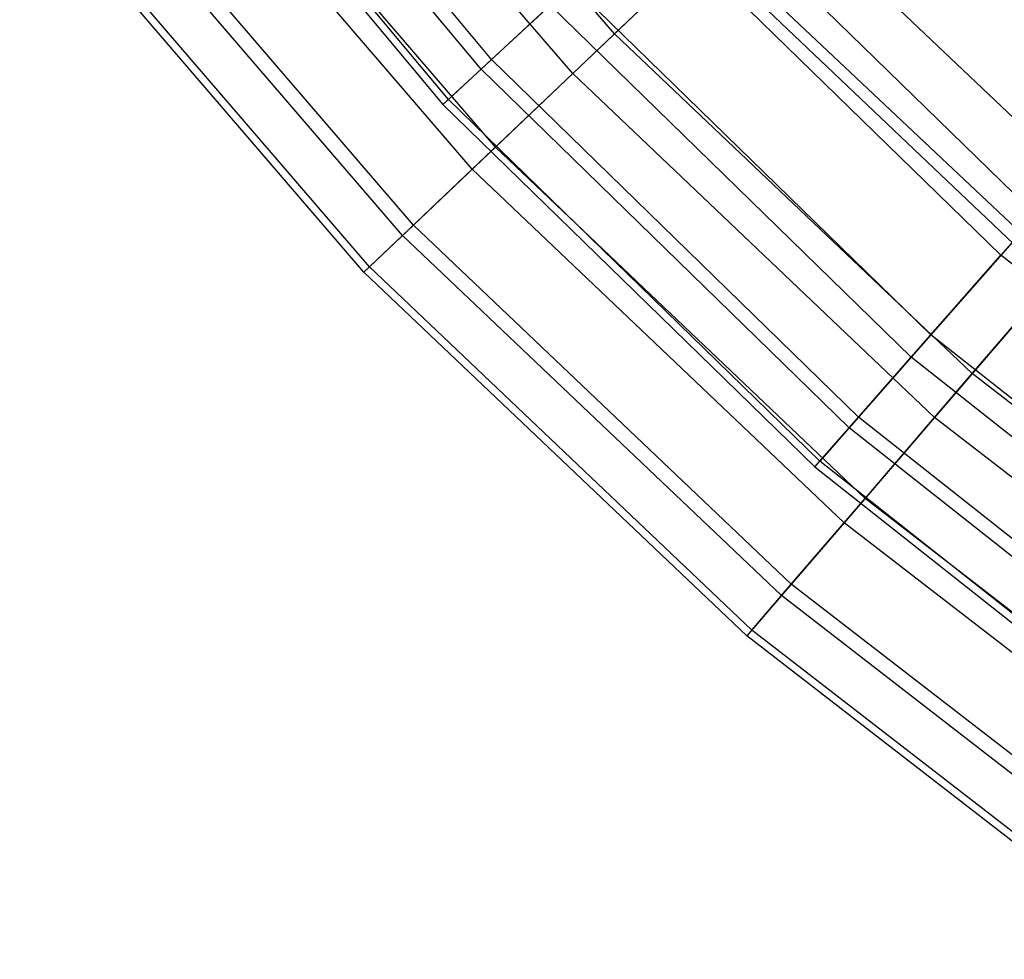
# Model space of a CAD drawing. Extents: x 0.1 to 16.1, y -7 to 7.
# Tile 8 of 108: x 5.688 to 6.259, y -2.483 to -1.938. Entities that reach past the tile are written whole.
import ezdxf

# ---------------------------------------------------------------- set-up
doc = ezdxf.new("R2010")
doc.units = 0
doc.header["$LTSCALE"] = 2.54
doc.layers.get('0').update_dxf_attribs({"color": 13, "linetype": 'CONTINUOUS'})

# ---------------------------------------------------------------- blocks, each defined once
blk = doc.blocks.new('DROPS_WOOD_C_PM_STL')
at = {"color": 0}
for p, q in [((6.0329, -1.94591, 4.01692), (5.84654, -1.72883, 4.01692)), ((6.0329, -1.94591, 4.01692), (5.84654, -1.72883, 4.01692)), ((5.96154, -1.96081, 4.60772), (5.77116, -1.7326, 4.60772)), ((5.96154, -1.96081, 4.60772), (5.77116, -1.7326, 4.60772)), ((5.95546, -1.96644, 5.51166), (5.76453, -1.73757, 5.51166)), ((5.95546, -1.96644, 5.51166), (5.76453, -1.73757, 5.51166)), ((6.00859, -1.96903, 6.18344), (5.82001, -1.74936, 6.18344)), ((6.00859, -1.96903, 6.18344), (5.82001, -1.74936, 6.18344)), ((5.74039, -1.75569, 5.18359), (5.93331, -1.98694, 5.18359)), ((5.74039, -1.75569, 5.18359), (5.93331, -1.98694, 5.18359)), ((5.93649, -1.984, 4.89466), (5.74386, -1.75308, 4.89466)), ((5.93649, -1.984, 4.89466), (5.74386, -1.75308, 4.89466)), ((5.96377, -2.01163, 4.30036), (5.77111, -1.78721, 4.30036)), ((5.96377, -2.01163, 4.30036), (5.77111, -1.78721, 4.30036)), ((5.95027, -2.02446, 5.85615), (5.75639, -1.79861, 5.85615)), ((5.95027, -2.02446, 5.85615), (5.75639, -1.79861, 5.85615)), ((5.90983, -2.0629, 5.52377), (5.71227, -1.83276, 5.52377)), ((5.90983, -2.0629, 5.52377), (5.71227, -1.83276, 5.52377)), ((5.91619, -2.05685, 4.59213), (5.7192, -1.82739, 4.59213)), ((5.91619, -2.05685, 4.59213), (5.7192, -1.82739, 4.59213)), ((5.89068, -2.08111, 4.88912), (5.69137, -1.84894, 4.88912)), ((5.89068, -2.08111, 4.88912), (5.69137, -1.84894, 4.88912)), ((5.8875, -2.08412, 5.18815), (5.6879, -1.85162, 5.18815)), ((5.8875, -2.08412, 5.18815), (5.6879, -1.85162, 5.18815)), ((6.2773, -2.05114, 4.05202), (6.07595, -1.85492, 4.05202)), ((6.2773, -2.05114, 4.05202), (6.07595, -1.85492, 4.05202)), ((6.0329, -1.94591, 4.01692), (6.12285, -1.86041, 3.74483)), ((6.0329, -1.94591, 4.01692), (6.12285, -1.86041, 3.74483)), ((6.34503, -2.13363, 213.10308), (6.05286, -1.85828, 213.10308)), ((6.05286, -1.85828, 220.70308), (6.34503, -2.13363, 220.70308)), ((6.34503, -2.13363, 213.10308), (6.05286, -1.85828, 213.10308)), ((6.05286, -1.85828, 220.70308), (6.34503, -2.13363, 220.70308)), ((6.32111, -2.04886, 3.74483), (6.12285, -1.86041, 3.74483)), ((6.32111, -2.04886, 3.74483), (6.12285, -1.86041, 3.74483)), ((6.2569, -2.07436, 6.15647), (6.05327, -1.87591, 6.15647)), ((6.2569, -2.07436, 6.15647), (6.05327, -1.87591, 6.15647)), ((6.08445, -1.89691, 6.5038), (6.00859, -1.96903, 6.18344)), ((6.08445, -1.89691, 6.5038), (6.00859, -1.96903, 6.18344)), ((6.2866, -2.08906, 6.5038), (6.08445, -1.89691, 6.5038)), ((6.2866, -2.08906, 6.5038), (6.08445, -1.89691, 6.5038)), ((6.0082, -1.91763, 4.32583), (5.96154, -1.96081, 4.60772)), ((6.0082, -1.91763, 4.32583), (5.96154, -1.96081, 4.60772)), ((6.21635, -2.12049, 4.32583), (6.0082, -1.91763, 4.32583)), ((6.21635, -2.12049, 4.32583), (6.0082, -1.91763, 4.32583)), ((5.95546, -1.96644, 5.51166), (5.99552, -1.92936, 5.83655)), ((5.95546, -1.96644, 5.51166), (5.99552, -1.92936, 5.83655)), ((6.20495, -2.13347, 5.83655), (5.99552, -1.92936, 5.83655)), ((6.20495, -2.13347, 5.83655), (5.99552, -1.92936, 5.83655)), ((5.96377, -2.01163, 4.30036), (6.0329, -1.94591, 4.01692)), ((5.96377, -2.01163, 4.30036), (6.0329, -1.94591, 4.01692)), ((6.24027, -2.14303, 4.01692), (6.0329, -1.94591, 4.01692)), ((6.24027, -2.14303, 4.01692), (6.0329, -1.94591, 4.01692)), ((5.96154, -1.96081, 4.60772), (5.93649, -1.984, 4.89466)), ((5.96154, -1.96081, 4.60772), (5.93649, -1.984, 4.89466)), ((6.17438, -2.16824, 4.60772), (5.96154, -1.96081, 4.60772)), ((6.17438, -2.16824, 4.60772), (5.96154, -1.96081, 4.60772)), ((5.93331, -1.98694, 5.18359), (5.95546, -1.96644, 5.51166)), ((5.93331, -1.98694, 5.18359), (5.95546, -1.96644, 5.51166)), ((6.00859, -1.96903, 6.18344), (5.95027, -2.02446, 5.85615)), ((6.00859, -1.96903, 6.18344), (5.95027, -2.02446, 5.85615)), ((6.16891, -2.17447, 5.51166), (5.95546, -1.96644, 5.51166)), ((6.16891, -2.17447, 5.51166), (5.95546, -1.96644, 5.51166)), ((6.21842, -2.16848, 6.18344), (6.00859, -1.96903, 6.18344)), ((6.21842, -2.16848, 6.18344), (6.00859, -1.96903, 6.18344)), ((5.93649, -1.984, 4.89466), (5.93331, -1.98694, 5.18359)), ((5.93649, -1.984, 4.89466), (5.93331, -1.98694, 5.18359)), ((5.93331, -1.98694, 5.18359), (6.14899, -2.19714, 5.18359)), ((5.93331, -1.98694, 5.18359), (6.14899, -2.19714, 5.18359)), ((6.15185, -2.19388, 4.89466), (5.93649, -1.984, 4.89466)), ((6.15185, -2.19388, 4.89466), (5.93649, -1.984, 4.89466)), ((6.2569, -2.07436, 6.15647), (6.32447, -1.99747, 6.46962)), ((6.2569, -2.07436, 6.15647), (6.32447, -1.99747, 6.46962)), ((5.91619, -2.05685, 4.59213), (5.96377, -2.01163, 4.30036)), ((5.91619, -2.05685, 4.59213), (5.96377, -2.01163, 4.30036)), ((6.17814, -2.2154, 4.30036), (5.96377, -2.01163, 4.30036)), ((6.17814, -2.2154, 4.30036), (5.96377, -2.01163, 4.30036)), ((5.95027, -2.02446, 5.85615), (5.90983, -2.0629, 5.52377)), ((5.95027, -2.02446, 5.85615), (5.90983, -2.0629, 5.52377)), ((6.16601, -2.22953, 5.85615), (5.95027, -2.02446, 5.85615)), ((6.16601, -2.22953, 5.85615), (5.95027, -2.02446, 5.85615)), ((6.24027, -2.14303, 4.01692), (6.32111, -2.04886, 3.74483)), ((6.24027, -2.14303, 4.01692), (6.32111, -2.04886, 3.74483)), ((6.2773, -2.05114, 4.05202), (6.21635, -2.12049, 4.32583)), ((6.2773, -2.05114, 4.05202), (6.21635, -2.12049, 4.32583)), ((5.89068, -2.08111, 4.88912), (5.91619, -2.05685, 4.59213)), ((5.89068, -2.08111, 4.88912), (5.91619, -2.05685, 4.59213)), ((6.13538, -2.26521, 4.59213), (5.91619, -2.05685, 4.59213)), ((6.13538, -2.26521, 4.59213), (5.91619, -2.05685, 4.59213)), ((5.90983, -2.0629, 5.52377), (5.8875, -2.08412, 5.18815)), ((5.90983, -2.0629, 5.52377), (5.8875, -2.08412, 5.18815)), ((6.12967, -2.27186, 5.52377), (5.90983, -2.0629, 5.52377)), ((6.12967, -2.27186, 5.52377), (5.90983, -2.0629, 5.52377)), ((6.20495, -2.13347, 5.83655), (6.2569, -2.07436, 6.15647)), ((6.20495, -2.13347, 5.83655), (6.2569, -2.07436, 6.15647)), ((6.47985, -2.25082, 6.15647), (6.2569, -2.07436, 6.15647)), ((6.47985, -2.25082, 6.15647), (6.2569, -2.07436, 6.15647)), ((5.8875, -2.08412, 5.18815), (5.89068, -2.08111, 4.88912)), ((5.8875, -2.08412, 5.18815), (5.89068, -2.08111, 4.88912)), ((6.11245, -2.29192, 4.88912), (5.89068, -2.08111, 4.88912)), ((6.11245, -2.29192, 4.88912), (5.89068, -2.08111, 4.88912)), ((6.1096, -2.29524, 5.18815), (5.8875, -2.08412, 5.18815)), ((6.1096, -2.29524, 5.18815), (5.8875, -2.08412, 5.18815)), ((6.2866, -2.08906, 6.5038), (6.21842, -2.16848, 6.18344)), ((6.2866, -2.08906, 6.5038), (6.21842, -2.16848, 6.18344)), ((6.21635, -2.12049, 4.32583), (6.17438, -2.16824, 4.60772)), ((6.21635, -2.12049, 4.32583), (6.17438, -2.16824, 4.60772)), ((6.44426, -2.30087, 4.32583), (6.21635, -2.12049, 4.32583)), ((6.44426, -2.30087, 4.32583), (6.21635, -2.12049, 4.32583)), ((6.16891, -2.17447, 5.51166), (6.20495, -2.13347, 5.83655)), ((6.16891, -2.17447, 5.51166), (6.20495, -2.13347, 5.83655)), ((6.43425, -2.31495, 5.83655), (6.20495, -2.13347, 5.83655)), ((6.43425, -2.31495, 5.83655), (6.20495, -2.13347, 5.83655)), ((6.17814, -2.2154, 4.30036), (6.24027, -2.14303, 4.01692)), ((6.17814, -2.2154, 4.30036), (6.24027, -2.14303, 4.01692)), ((6.46651, -2.31816, 4.01692), (6.24027, -2.14303, 4.01692)), ((6.46651, -2.31816, 4.01692), (6.24027, -2.14303, 4.01692)), ((6.17438, -2.16824, 4.60772), (6.15185, -2.19388, 4.89466)), ((6.17438, -2.16824, 4.60772), (6.15185, -2.19388, 4.89466)), ((6.21842, -2.16848, 6.18344), (6.16601, -2.22953, 5.85615)), ((6.21842, -2.16848, 6.18344), (6.16601, -2.22953, 5.85615)), ((6.40743, -2.35269, 4.60772), (6.17438, -2.16824, 4.60772)), ((6.40743, -2.35269, 4.60772), (6.17438, -2.16824, 4.60772)), ((6.44735, -2.34569, 6.18344), (6.21842, -2.16848, 6.18344)), ((6.44735, -2.34569, 6.18344), (6.21842, -2.16848, 6.18344)), ((6.14899, -2.19714, 5.18359), (6.16891, -2.17447, 5.51166)), ((6.14899, -2.19714, 5.18359), (6.16891, -2.17447, 5.51166)), ((6.40262, -2.35944, 5.51166), (6.16891, -2.17447, 5.51166)), ((6.40262, -2.35944, 5.51166), (6.16891, -2.17447, 5.51166)), ((6.15185, -2.19388, 4.89466), (6.14899, -2.19714, 5.18359)), ((6.15185, -2.19388, 4.89466), (6.14899, -2.19714, 5.18359)), ((6.14899, -2.19714, 5.18359), (6.38514, -2.38404, 5.18359)), ((6.14899, -2.19714, 5.18359), (6.38514, -2.38404, 5.18359)), ((6.38765, -2.38051, 4.89466), (6.15185, -2.19388, 4.89466)), ((6.38765, -2.38051, 4.89466), (6.15185, -2.19388, 4.89466)), ((6.13538, -2.26521, 4.59213), (6.17814, -2.2154, 4.30036)), ((6.13538, -2.26521, 4.59213), (6.17814, -2.2154, 4.30036)), ((6.41202, -2.39644, 4.30036), (6.17814, -2.2154, 4.30036)), ((6.41202, -2.39644, 4.30036), (6.17814, -2.2154, 4.30036)), ((6.16601, -2.22953, 5.85615), (6.12967, -2.27186, 5.52377)), ((6.16601, -2.22953, 5.85615), (6.12967, -2.27186, 5.52377)), ((6.40139, -2.41173, 5.85615), (6.16601, -2.22953, 5.85615)), ((6.40139, -2.41173, 5.85615), (6.16601, -2.22953, 5.85615)), ((6.11245, -2.29192, 4.88912), (6.13538, -2.26521, 4.59213)), ((6.11245, -2.29192, 4.88912), (6.13538, -2.26521, 4.59213)), ((6.37453, -2.45032, 4.59213), (6.13538, -2.26521, 4.59213)), ((6.37453, -2.45032, 4.59213), (6.13538, -2.26521, 4.59213)), ((6.12967, -2.27186, 5.52377), (6.1096, -2.29524, 5.18815)), ((6.12967, -2.27186, 5.52377), (6.1096, -2.29524, 5.18815)), ((6.36951, -2.45752, 5.52377), (6.12967, -2.27186, 5.52377)), ((6.36951, -2.45752, 5.52377), (6.12967, -2.27186, 5.52377)), ((6.1096, -2.29524, 5.18815), (6.11245, -2.29192, 4.88912)), ((6.1096, -2.29524, 5.18815), (6.11245, -2.29192, 4.88912)), ((6.35191, -2.48281, 5.18815), (6.1096, -2.29524, 5.18815)), ((6.35191, -2.48281, 5.18815), (6.1096, -2.29524, 5.18815)), ((6.35442, -2.47921, 4.88912), (6.11245, -2.29192, 4.88912)), ((6.35442, -2.47921, 4.88912), (6.11245, -2.29192, 4.88912))]:
    blk.add_line(p, q, dxfattribs=at)

msp = doc.modelspace()

# ---------------------------------------------------------------- block references
at = {"color": 0}
msp.add_blockref('DROPS_WOOD_C_PM_STL', (0, 0), dxfattribs=at)

doc.saveas('drawing.dxf')
